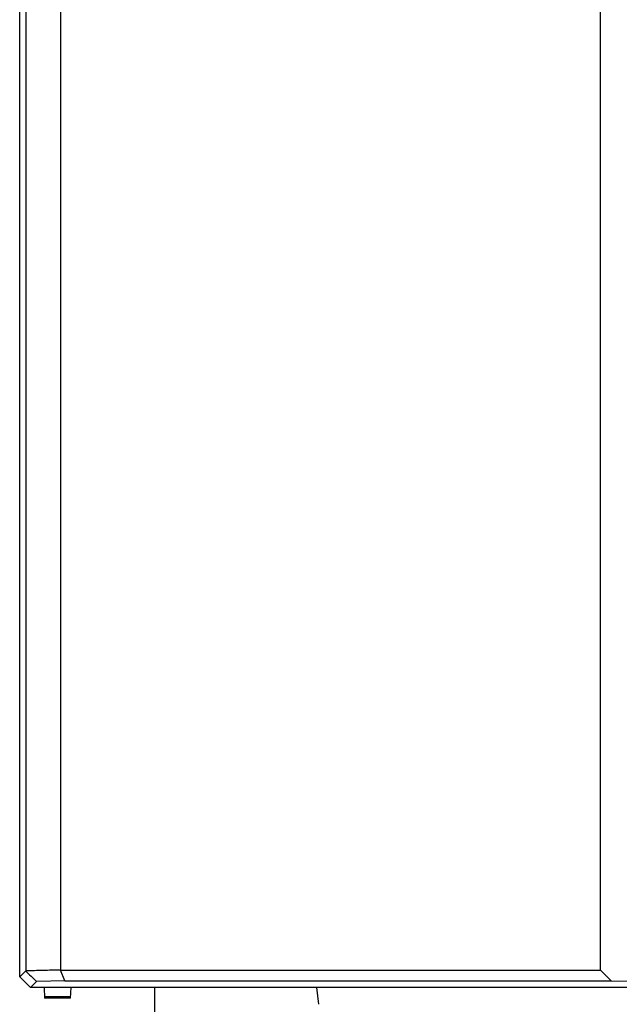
# Model space of a CAD drawing. Header units: millimetres. Extents: x 1895 to 2561, y -1570 to -291.
# Tile 37 of 61: x 1974 to 2018, y -742 to -669. Entities that reach past the tile are written whole.
import ezdxf

# ---------------------------------------------------------------- set-up
doc = ezdxf.new("R2010")
doc.units = ezdxf.units.MM
doc.header["$LTSCALE"] = 23.1
doc.layers.get('0').update_dxf_attribs({"linetype": 'CONTINUOUS'})
doc.layers.add('02___PRT_ALL_AXES', color=7, linetype='CONTINUOUS')

msp = doc.modelspace()

# ---------------------------------------------------------------- linework, layer by layer
at = {"color": 0, "linetype": 'Continuous'}
for p, q in [((1973.854, -739.923), (1973.854, -571.522)), ((1974.299, -598.27), (1974.299, -739.481)), ((1976.865, -598.336), (1976.865, -739.43)), ((1974.299, -739.485), (1973.854, -739.923)), ((1977.19, -740.232), (1976.871, -739.428)), ((1974.654, -740.723), (1973.854, -739.923)), ((1975.09, -740.286), (1974.654, -740.723)), ((1977.19, -740.232), (1975.09, -740.286)), ((2017.633, -740.232), (2018.854, -740.264)), ((2058.054, -740.723), (1974.654, -740.723)), ((1975.654, -740.723), (1975.696, -741.523)), ((1977.612, -741.523), (1977.654, -740.723)), ((1983.854, -748.223), (1983.854, -740.723)), ((1996.007, -741.966), (1995.854, -740.723)), ((1975.688, -741.376), (1977.62, -741.376)), ((1977.612, -741.523), (1975.696, -741.523))]:
    msp.add_line(p, q, dxfattribs=at)
msp.add_open_spline([(1974.293, -739.485), (1974.556, -739.754), (1974.827, -740.017), (1975.09, -740.286)], degree=3, dxfattribs=at)
msp.add_open_spline([(1976.865, -739.43), (1976.651, -739.435), (1976.223, -739.443), (1975.582, -739.457), (1974.941, -739.483), (1974.513, -739.476), (1974.299, -739.481)], degree=3, knots=[0, 0, 0, 0, 0.25, 0.500006, 0.750026, 1, 1, 1, 1], dxfattribs=at)
at = {"layer": '02___PRT_ALL_AXES', "color": 0, "linetype": 'Continuous'}
for p, q in [((2016.854, -739.433), (2016.854, -598.336)), ((1976.873, -739.433), (2016.854, -739.433)), ((2017.633, -740.232), (2016.854, -739.433)), ((1977.19, -740.232), (2017.633, -740.232))]:
    msp.add_line(p, q, dxfattribs=at)

doc.saveas('drawing.dxf')
